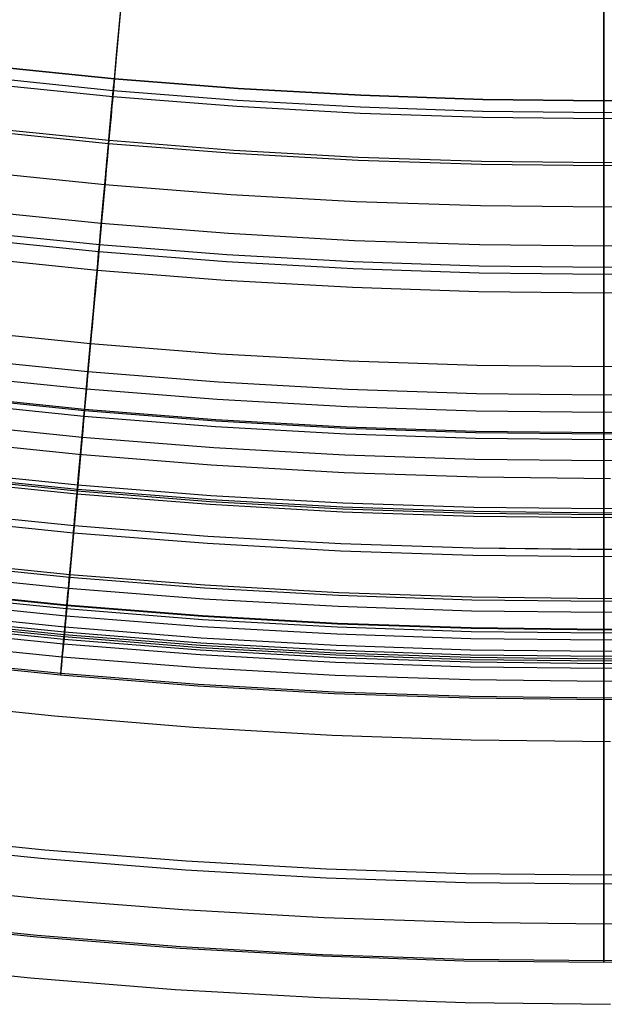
# Model space of a CAD drawing. Header units: millimetres. Extents: x -14 to 488, y -50 to 50.
# Tile 116 of 256: x 294.46 to 297.79, y -36.24 to -30.62. Entities that reach past the tile are written whole.
import ezdxf

# ---------------------------------------------------------------- set-up
doc = ezdxf.new("R2010")
doc.units = ezdxf.units.MM
doc.header["$MEASUREMENT"] = 0
doc.layers.add('Default', color=7, linetype='Continuous')

msp = doc.modelspace()

# ---------------------------------------------------------------- linework, layer by layer
at = {"layer": 'Default'}
for points in [[(298.4813, -31.0752), (297.7914, -31.0828), (297.1015, -31.0752), (296.4057, -31.0519), (295.7046, -31.0127), (294.9985, -30.9571), (294.288, -30.8848), (293.5736, -30.7953), (292.8559, -30.6885), (292.1355, -30.5639), (291.4129, -30.4213), (290.6888, -30.2605), (289.9639, -30.0811), (289.2387, -29.883), (288.514, -29.666), (287.7906, -29.43), (287.069, -29.1748), (286.35, -28.9005), (285.6344, -28.6068), (284.9229, -28.2939), (284.2162, -27.9617)], [(298.4813, -31.0734), (297.7914, -31.081), (297.1015, -31.0734), (296.4058, -31.0501), (295.7047, -31.0109), (294.9986, -30.9553), (294.2882, -30.883), (293.5739, -30.7936), (292.8562, -30.6867), (292.1358, -30.5622), (291.4133, -30.4196), (290.6892, -30.2587), (289.9643, -30.0794), (289.2392, -29.8813), (288.5146, -29.6643), (287.7911, -29.4283), (287.0696, -29.1732), (286.3506, -28.8988), (285.6351, -28.6052), (284.9236, -28.2922), (284.217, -27.9601)], [(298.4828, -31.1419), (297.7914, -31.1496), (297.1, -31.1419), (296.4028, -31.1186), (295.7001, -31.0793), (294.9925, -31.0236), (294.2805, -30.9511), (293.5646, -30.8615), (292.8453, -30.7544), (292.1233, -30.6296), (291.3992, -30.4867), (290.6736, -30.3255), (289.9471, -30.1457), (289.2203, -29.9472), (288.4941, -29.7297), (287.7691, -29.4932), (287.0459, -29.2375), (286.3254, -28.9625), (285.6083, -28.6682), (284.8952, -28.3547), (284.1871, -28.0218)], [(298.4836, -31.1765), (297.7914, -31.1842), (297.0992, -31.1765), (296.4012, -31.1532), (295.6978, -31.1138), (294.9894, -31.058), (294.2766, -30.9855), (293.5599, -30.8958), (292.8398, -30.7886), (292.117, -30.6636), (291.3921, -30.5205), (290.6657, -30.3591), (289.9383, -30.1792), (289.2108, -29.9804), (288.4838, -29.7628), (287.7579, -29.526), (287.034, -29.27), (286.3127, -28.9947), (285.5947, -28.7001), (284.8809, -28.3861), (284.172, -28.0529)], [(298.4895, -31.4456), (297.7914, -31.4533), (297.0933, -31.4456), (296.3892, -31.422), (295.6797, -31.3824), (294.9652, -31.3261), (294.2462, -31.2529), (293.5233, -31.1624), (292.7971, -31.0543), (292.0681, -30.9282), (291.3369, -30.7839), (290.6042, -30.6212), (289.8706, -30.4396), (289.1368, -30.2392), (288.4035, -30.0196), (287.6713, -29.7808), (286.9412, -29.5226), (286.2136, -29.2449), (285.4895, -28.9478), (284.7695, -28.6311), (284.0544, -28.295)], [(298.4892, -31.428), (297.7914, -31.4357), (297.0937, -31.428), (296.39, -31.4045), (295.6809, -31.3648), (294.9668, -31.3086), (294.2482, -31.2354), (293.5257, -31.145), (292.7999, -31.0369), (292.0713, -30.9109), (291.3405, -30.7667), (290.6082, -30.604), (289.875, -30.4226), (289.1416, -30.2223), (288.4087, -30.0028), (287.677, -29.7641), (286.9472, -29.5061), (286.2201, -29.2286), (285.4964, -28.9316), (284.7768, -28.6151), (284.0621, -28.2792)], [(298.4948, -31.6811), (297.7914, -31.689), (297.088, -31.6811), (296.3787, -31.6574), (295.6639, -31.6175), (294.944, -31.5608), (294.2197, -31.487), (293.4914, -31.3958), (292.7597, -31.2869), (292.0252, -31.1599), (291.2885, -31.0145), (290.5503, -30.8505), (289.8112, -30.6677), (289.0719, -30.4657), (288.3331, -30.2445), (287.5955, -30.0039), (286.8599, -29.7438), (286.1269, -29.464), (285.3973, -29.1646), (284.6719, -28.8456), (283.9515, -28.507)], [(298.4997, -31.9036), (297.7914, -31.9114), (297.0831, -31.9036), (296.3688, -31.8797), (295.6489, -31.8394), (294.924, -31.7824), (294.1946, -31.7081), (293.4612, -31.6163), (292.7243, -31.5066), (291.9847, -31.3787), (291.2429, -31.2323), (290.4995, -31.0672), (289.7552, -30.883), (289.0107, -30.6796), (288.2667, -30.4569), (287.5239, -30.2146), (286.7831, -29.9526), (286.045, -29.6709), (285.3103, -29.3694), (284.5798, -29.0481), (283.8544, -28.7071)], [(298.5024, -32.0251), (297.7914, -32.033), (297.0804, -32.0251), (296.3634, -32.0011), (295.6408, -31.9607), (294.9131, -31.9034), (294.1809, -31.8289), (293.4447, -31.7367), (292.705, -31.6266), (291.9626, -31.4982), (291.2179, -31.3513), (290.4717, -31.1855), (289.7246, -31.0006), (288.9773, -30.7965), (288.2304, -30.5729), (287.4848, -30.3296), (286.7412, -30.0667), (286.0002, -29.7839), (285.2628, -29.4813), (284.5295, -29.1588), (283.8013, -28.8165)], [(298.5033, -32.0649), (297.7914, -32.0728), (297.0795, -32.0649), (296.3616, -32.041), (295.6381, -32.0005), (294.9095, -31.9431), (294.1764, -31.8685), (293.4393, -31.7762), (292.6987, -31.6659), (291.9553, -31.5374), (291.2098, -31.3903), (290.4626, -31.2243), (289.7146, -31.0392), (288.9663, -30.8348), (288.2186, -30.6109), (287.472, -30.3674), (286.7274, -30.1041), (285.9856, -29.821), (285.2472, -29.5179), (284.513, -29.1951), (283.7839, -28.8523)], [(298.5057, -32.171), (297.7914, -32.179), (297.0772, -32.171), (296.3569, -32.147), (295.631, -32.1064), (294.9, -32.0488), (294.1644, -31.9739), (293.4249, -31.8813), (292.6819, -31.7707), (291.936, -31.6418), (291.188, -31.4941), (290.4384, -31.3276), (289.6878, -31.1419), (288.9371, -30.9368), (288.1869, -30.7122), (287.4379, -30.4679), (286.6908, -30.2037), (285.9465, -29.9196), (285.2057, -29.6156), (284.4691, -29.2917), (283.7375, -28.9478)], [(298.515, -32.5921), (297.7914, -32.6001), (297.0678, -32.5921), (296.3381, -32.5677), (295.6027, -32.5266), (294.8621, -32.4683), (294.117, -32.3924), (293.3677, -32.2986), (292.615, -32.1865), (291.8594, -32.0559), (291.1015, -31.9063), (290.3421, -31.7376), (289.5818, -31.5495), (288.8212, -31.3417), (288.0612, -31.1142), (287.3024, -30.8666), (286.5455, -30.599), (285.7915, -30.3112), (285.0409, -30.0032), (284.2947, -29.675)], [(298.5186, -32.7529), (297.7914, -32.7609), (297.0643, -32.7529), (296.3309, -32.7284), (295.5919, -32.687), (294.8477, -32.6284), (294.0988, -32.5522), (293.3459, -32.4579), (292.5895, -32.3453), (291.8301, -32.214), (291.0685, -32.0637), (290.3054, -31.8942), (289.5413, -31.7051), (288.777, -31.4963), (288.0132, -31.2676), (287.2506, -31.0189), (286.4901, -30.7499), (285.7323, -30.4607), (284.978, -30.1512), (284.2281, -29.8214)], [(298.5208, -32.8522), (297.7914, -32.8603), (297.062, -32.8522), (296.3265, -32.8276), (295.5852, -32.7861), (294.8388, -32.7273), (294.0876, -32.6509), (293.3324, -32.5563), (292.5737, -32.4434), (291.8121, -32.3117), (291.0482, -32.1609), (290.2827, -31.9909), (289.5163, -31.8012), (288.7496, -31.5918), (287.9835, -31.3624), (287.2187, -31.1129), (286.4558, -30.8432), (285.6957, -30.5531), (284.9392, -30.2426), (284.187, -29.9118)], [(298.5242, -33.0077), (297.7914, -33.0158), (297.0586, -33.0077), (296.3196, -32.983), (295.5748, -32.9413), (294.8248, -32.8823), (294.0701, -32.8054), (293.3113, -32.7105), (292.549, -32.597), (291.7837, -32.4646), (291.0162, -32.3132), (290.2471, -32.1423), (289.4771, -31.9518), (288.7068, -31.7414), (287.9371, -31.5109), (287.1686, -31.2602), (286.4021, -30.9892), (285.6385, -30.6977), (284.8783, -30.3858), (284.1226, -30.0534)], [(284.1368, -30.0222), (284.8918, -30.3542), (285.6511, -30.6658), (286.414, -30.9569), (287.1797, -31.2277), (287.9473, -31.4781), (288.7163, -31.7084), (289.4857, -31.9186), (290.255, -32.1089), (291.0233, -32.2796), (291.79, -32.4309), (292.5544, -32.5631), (293.316, -32.6764), (294.074, -32.7713), (294.8279, -32.8481), (295.5771, -32.9071), (296.3211, -32.9487), (297.0594, -32.9734), (297.7914, -32.9815), (298.5235, -32.9734)], [(298.5233, -32.9675), (297.7914, -32.9756), (297.0595, -32.9675), (296.3213, -32.9428), (295.5775, -32.9012), (294.8284, -32.8422), (294.0746, -32.7655), (293.3168, -32.6706), (292.5554, -32.5573), (291.7911, -32.4251), (291.0245, -32.2738), (290.2563, -32.1032), (289.4872, -31.9129), (288.7179, -31.7027), (287.9491, -31.4725), (287.1815, -31.2221), (286.416, -30.9514), (285.6533, -30.6603), (284.8941, -30.3488), (284.1393, -30.0168)], [(298.5269, -33.1282), (297.7914, -33.1364), (297.0559, -33.1282), (296.3142, -33.1035), (295.5667, -33.0616), (294.814, -33.0024), (294.0565, -32.9252), (293.295, -32.8299), (292.5298, -32.716), (291.7618, -32.5832), (290.9915, -32.4312), (290.2196, -32.2597), (289.4467, -32.0685), (288.6737, -31.8573), (287.9011, -31.626), (287.1298, -31.3744), (286.3605, -31.1024), (285.5941, -30.8098), (284.8312, -30.4968), (284.0727, -30.1632)], [(284.0504, -30.2457), (284.8186, -30.5841), (285.5952, -30.903), (286.348, -31.1905), (287.1076, -31.4597), (287.8736, -31.7103), (288.6453, -31.9424), (289.4225, -32.1557), (290.2046, -32.3501), (290.9912, -32.5255), (291.7818, -32.6818), (292.5308, -32.8116), (293.2827, -32.9241), (294.0368, -33.0195), (294.793, -33.0976), (295.5508, -33.1584), (296.3097, -33.2018), (297.0694, -33.2279), (297.8295, -33.2367)], [(284.0504, -30.2457), (284.8186, -30.5841), (285.5952, -30.903), (286.348, -31.1905), (287.1076, -31.4597), (287.8736, -31.7103), (288.6453, -31.9424), (289.4225, -32.1557), (290.2046, -32.3501), (290.9912, -32.5255), (291.7818, -32.6818), (292.5308, -32.8116), (293.2827, -32.9241), (294.0368, -33.0195), (294.793, -33.0976), (295.5508, -33.1584), (296.3097, -33.2018), (297.0694, -33.2279), (297.8295, -33.2367)], [(298.5337, -33.4364), (297.7914, -33.4447), (297.0491, -33.4364), (296.3004, -33.4114), (295.546, -33.3692), (294.7863, -33.3094), (294.0218, -33.2316), (293.2531, -33.1353), (292.4809, -33.0204), (291.7057, -32.8863), (290.9282, -32.7329), (290.1491, -32.5598), (289.3691, -32.3668), (288.5888, -32.1537), (287.8091, -31.9202), (287.0306, -31.6663), (286.2542, -31.3917), (285.4806, -31.0965), (284.7106, -30.7805), (283.9451, -30.4438)], [(298.5335, -33.4256), (297.7914, -33.4338), (297.0493, -33.4256), (296.3009, -33.4006), (295.5467, -33.3584), (294.7872, -33.2986), (294.023, -33.2207), (293.2546, -33.1246), (292.4826, -33.0096), (291.7077, -32.8756), (290.9305, -32.7223), (290.1516, -32.5492), (289.3718, -32.3563), (288.5918, -32.1432), (287.8123, -31.9098), (287.0341, -31.656), (286.258, -31.3815), (285.4846, -31.0864), (284.7149, -30.7705), (283.9496, -30.4339)], [(298.533, -33.4021), (297.7914, -33.4103), (297.0498, -33.4021), (296.302, -33.3771), (295.5483, -33.3349), (294.7893, -33.2752), (294.0256, -33.1974), (293.2578, -33.1013), (292.4863, -32.9865), (291.712, -32.8526), (290.9353, -32.6993), (290.157, -32.5264), (289.3777, -32.3336), (288.5983, -32.1207), (287.8193, -31.8874), (287.0417, -31.6337), (286.2661, -31.3595), (285.4932, -31.0645), (284.7241, -30.7489), (283.9593, -30.4125)], [(298.5341, -33.4528), (297.7914, -33.4611), (297.0487, -33.4528), (296.2997, -33.4278), (295.5449, -33.3856), (294.7848, -33.3257), (294.0199, -33.2478), (293.2509, -33.1516), (292.4783, -33.0365), (291.7027, -32.9024), (290.9249, -32.7489), (290.1454, -32.5758), (289.365, -32.3827), (288.5843, -32.1694), (287.8042, -31.9358), (287.0254, -31.6818), (286.2486, -31.4071), (285.4746, -31.1117), (284.7042, -30.7956), (283.9383, -30.4587)], [(298.5391, -33.6756), (297.7914, -33.6839), (297.0438, -33.6756), (296.2898, -33.6504), (295.5299, -33.6079), (294.7648, -33.5476), (293.9948, -33.4692), (293.2207, -33.3723), (292.4429, -33.2566), (291.6622, -33.1216), (290.8791, -32.967), (290.0945, -32.7927), (289.3088, -32.5983), (288.523, -32.3837), (287.7377, -32.1485), (286.9537, -31.8928), (286.1717, -31.6162), (285.3925, -31.3189), (284.6171, -31.0007), (283.846, -30.6616)], [(298.5381, -33.6344), (297.7914, -33.6427), (297.0447, -33.6344), (296.2916, -33.6093), (295.5327, -33.5668), (294.7685, -33.5066), (293.9995, -33.4283), (293.2263, -33.3315), (292.4494, -33.2159), (291.6697, -33.0811), (290.8876, -32.9267), (290.1039, -32.7526), (289.3192, -32.5585), (288.5343, -32.3441), (287.75, -32.1092), (286.9669, -31.8538), (286.1859, -31.5776), (285.4077, -31.2806), (284.6332, -30.9628), (283.8631, -30.6241)], [(298.5381, -33.6342), (297.7914, -33.6425), (297.0447, -33.6342), (296.2916, -33.609), (295.5327, -33.5665), (294.7685, -33.5064), (293.9995, -33.4281), (293.2263, -33.3313), (292.4495, -33.2156), (291.6697, -33.0808), (290.8877, -32.9265), (290.1039, -32.7524), (289.3193, -32.5582), (288.5344, -32.3438), (287.7501, -32.109), (286.967, -31.8535), (286.186, -31.5773), (285.4078, -31.2804), (284.6333, -30.9625), (283.8632, -30.6238)], [(298.5447, -33.9299), (297.7914, -33.9382), (297.0381, -33.9299), (296.2784, -33.9045), (295.5129, -33.8617), (294.7419, -33.8009), (293.9661, -33.722), (293.1862, -33.6243), (292.4025, -33.5077), (291.6159, -33.3716), (290.827, -33.216), (290.0364, -33.0403), (289.2448, -32.8445), (288.453, -32.6282), (287.6618, -32.3913), (286.8718, -32.1336), (286.0839, -31.855), (285.2989, -31.5554), (284.5176, -31.2347), (283.7407, -30.8931)], [(298.5444, -33.9141), (297.7914, -33.9224), (297.0385, -33.9141), (296.2791, -33.8887), (295.5139, -33.8459), (294.7433, -33.7852), (293.9679, -33.7063), (293.1883, -33.6087), (292.405, -33.4921), (291.6188, -33.3561), (290.8302, -33.2005), (290.04, -33.0249), (289.2488, -32.8292), (288.4574, -32.613), (287.6665, -32.3762), (286.8769, -32.1186), (286.0894, -31.8401), (285.3047, -31.5407), (284.5238, -31.2202), (283.7473, -30.8787)], [(298.5461, -33.9932), (297.7914, -34.0015), (297.0367, -33.9932), (296.2756, -33.9677), (295.5086, -33.9248), (294.7362, -33.864), (293.959, -33.7849), (293.1776, -33.687), (292.3925, -33.5702), (291.6044, -33.4339), (290.814, -33.2779), (290.0219, -33.1019), (289.2289, -32.9057), (288.4356, -32.689), (287.6429, -32.4517), (286.8515, -32.1935), (286.0621, -31.9144), (285.2756, -31.6142), (284.4928, -31.293), (283.7145, -30.9507)], [(298.5487, -34.1106), (297.7914, -34.119), (297.0341, -34.1106), (296.2704, -34.085), (295.5007, -34.042), (294.7257, -33.981), (293.9458, -33.9015), (293.1616, -33.8034), (292.3738, -33.6861), (291.583, -33.5494), (290.7899, -33.3928), (289.9951, -33.2163), (289.1993, -33.0194), (288.4033, -32.8019), (287.6078, -32.5638), (286.8137, -32.3047), (286.0216, -32.0246), (285.2324, -31.7234), (284.4469, -31.4011), (283.6659, -31.0576)], [(298.5483, -34.0926), (297.7914, -34.101), (297.0345, -34.0926), (296.2712, -34.0671), (295.5019, -34.0241), (294.7273, -33.9631), (293.9478, -33.8837), (293.1641, -33.7856), (292.3767, -33.6684), (291.5863, -33.5317), (290.7935, -33.3753), (289.9991, -33.1988), (289.2038, -33.002), (288.4082, -32.7847), (287.6132, -32.5467), (286.8194, -32.2877), (286.0278, -32.0078), (285.239, -31.7068), (284.4539, -31.3846), (283.6733, -31.0413)], [(298.5482, -34.0888), (297.7914, -34.0972), (297.0346, -34.0888), (296.2714, -34.0633), (295.5022, -34.0202), (294.7276, -33.9592), (293.9482, -33.8799), (293.1646, -33.7818), (292.3773, -33.6646), (291.587, -33.5279), (290.7943, -33.3715), (290, -33.1951), (289.2048, -32.9983), (288.4093, -32.781), (287.6143, -32.543), (286.8207, -32.2841), (286.0291, -32.0041), (285.2404, -31.7031), (284.4554, -31.381), (283.6749, -31.0377)], [(298.5496, -34.1509), (297.7914, -34.1593), (297.0332, -34.1509), (296.2686, -34.1254), (295.498, -34.0823), (294.722, -34.0212), (293.9412, -33.9417), (293.1561, -33.8434), (292.3674, -33.726), (291.5757, -33.5891), (290.7816, -33.4324), (289.9858, -33.2556), (289.1891, -33.0585), (288.3922, -32.8408), (287.5958, -32.6023), (286.8007, -32.3429), (286.0077, -32.0625), (285.2175, -31.761), (284.4311, -31.4382), (283.6492, -31.0943)], [(298.551, -34.2154), (297.7914, -34.2238), (297.0318, -34.2154), (296.2657, -34.1898), (295.4937, -34.1466), (294.7163, -34.0854), (293.934, -34.0057), (293.1474, -33.9072), (292.3572, -33.7896), (291.5639, -33.6524), (290.7684, -33.4954), (289.9711, -33.3183), (289.1729, -33.1208), (288.3745, -32.9027), (287.5765, -32.6638), (286.7799, -32.4039), (285.9854, -32.123), (285.1938, -31.8209), (284.4059, -31.4976), (283.6225, -31.153)], [(298.5526, -34.285), (297.7914, -34.2934), (297.0302, -34.285), (296.2626, -34.2593), (295.489, -34.216), (294.71, -34.1547), (293.9261, -34.0749), (293.138, -33.9762), (292.3461, -33.8583), (291.5513, -33.7209), (290.7541, -33.5636), (289.9552, -33.3861), (289.1554, -33.1882), (288.3553, -32.9696), (287.5558, -32.7302), (286.7576, -32.4699), (285.9614, -32.1883), (285.1682, -31.8856), (284.3787, -31.5616)], [(298.5523, -34.271), (297.7914, -34.2795), (297.0305, -34.271), (296.2632, -34.2454), (295.4899, -34.2021), (294.7112, -34.1408), (293.9277, -34.061), (293.1398, -33.9624), (292.3483, -33.8446), (291.5538, -33.7072), (290.7569, -33.5499), (289.9584, -33.3725), (289.1589, -33.1747), (288.3591, -32.9563), (287.5599, -32.717), (286.762, -32.4567), (285.9662, -32.1753), (285.1733, -31.8727), (284.3841, -31.5488)], [(298.552, -34.2579), (297.7914, -34.2664), (297.0308, -34.2579), (296.2638, -34.2323), (295.4908, -34.1891), (294.7124, -34.1278), (293.9292, -34.048), (293.1416, -33.9494), (292.3504, -33.8316), (291.5562, -33.6943), (290.7596, -33.5371), (289.9614, -33.3598), (289.1622, -33.162), (288.3627, -32.9437), (287.5638, -32.7045), (286.7662, -32.4443), (285.9707, -32.163), (285.1781, -31.8605), (284.3892, -31.5367)], [(298.5517, -34.2443), (297.7914, -34.2527), (297.0311, -34.2443), (296.2644, -34.2187), (295.4917, -34.1754), (294.7137, -34.1142), (293.9307, -34.0344), (293.1435, -33.9359), (292.3526, -33.8182), (291.5587, -33.6809), (290.7624, -33.5237), (289.9645, -33.3465), (289.1656, -33.1488), (288.3665, -32.9305), (287.5679, -32.6914), (286.7706, -32.4313), (285.9755, -32.1501), (285.1832, -31.8478), (284.3946, -31.5242)], [(298.5532, -34.3125), (297.7914, -34.3209), (297.0296, -34.3125), (296.2614, -34.2868), (295.4872, -34.2435), (294.7075, -34.1821), (293.923, -34.1022), (293.1342, -34.0035), (292.3418, -33.8855), (291.5463, -33.7479), (290.7484, -33.5905), (289.9489, -33.4129), (289.1484, -33.2148), (288.3477, -32.9961), (287.5476, -32.7565), (286.7487, -32.4959), (285.9519, -32.2142), (285.1581, -31.9112), (284.3679, -31.5869)], [(298.5548, -34.3861), (297.7914, -34.3946), (297.028, -34.3861), (296.2581, -34.3604), (295.4822, -34.317), (294.7009, -34.2555), (293.9147, -34.1754), (293.1242, -34.0765), (292.3301, -33.9582), (291.5329, -33.8204), (290.7333, -33.6626), (289.9321, -33.4846), (289.1299, -33.2861), (288.3275, -33.0669), (287.5256, -32.8268), (286.725, -32.5657), (285.9265, -32.2833), (285.1309, -31.9797), (284.3391, -31.6547)], [(298.5569, -34.481), (297.7914, -34.4895), (297.0259, -34.481), (296.2539, -34.4552), (295.4758, -34.4117), (294.6924, -34.35), (293.904, -34.2698), (293.1113, -34.1705), (292.315, -34.052), (291.5156, -33.9137), (290.7138, -33.7555), (289.9104, -33.577), (289.106, -33.378), (288.3013, -33.1582), (287.4972, -32.9174), (286.6944, -32.6556), (285.8938, -32.3724), (285.096, -32.068), (284.302, -31.7421)], [(298.5571, -34.4902), (297.7914, -34.4987), (297.0257, -34.4902), (296.2534, -34.4644), (295.4752, -34.4209), (294.6915, -34.3592), (293.903, -34.2789), (293.1101, -34.1796), (292.3135, -34.061), (291.5139, -33.9228), (290.7119, -33.7645), (289.9083, -33.586), (289.1037, -33.3869), (288.2988, -33.167), (287.4945, -32.9262), (286.6915, -32.6643), (285.8906, -32.3811), (285.0926, -32.0765), (284.2984, -31.7506)], [(284.2314, -31.9644), (285.043, -32.2977), (285.8299, -32.5982), (286.6238, -32.8795), (287.4242, -33.1415), (288.2309, -33.384), (289.0431, -33.6069), (289.8605, -33.8101), (290.6826, -33.9934), (291.5089, -34.1568), (292.2917, -34.2924), (293.0775, -34.41), (293.8657, -34.5097), (294.656, -34.5913), (295.4479, -34.6548), (296.2411, -34.7003), (297.0351, -34.7276), (297.8295, -34.7367)], [(284.2314, -31.9644), (285.043, -32.2977), (285.8299, -32.5982), (286.6238, -32.8795), (287.4242, -33.1415), (288.2309, -33.384), (289.0431, -33.6069), (289.8605, -33.8101), (290.6826, -33.9934), (291.5089, -34.1568), (292.2917, -34.2924), (293.0775, -34.41), (293.8657, -34.5097), (294.656, -34.5913), (295.4479, -34.6548), (296.2411, -34.7003), (297.0351, -34.7276), (297.8295, -34.7367)], [(298.5794, -35.4913), (297.7914, -35.5), (297.0035, -35.4913), (296.2088, -35.4647), (295.408, -35.4199), (294.6016, -35.3564), (293.7901, -35.2738), (292.9742, -35.1716), (292.1545, -35.0496), (291.3317, -34.9073), (290.5065, -34.7445), (289.6795, -34.5608), (288.8515, -34.3559), (288.0233, -34.1297), (287.1956, -33.8818), (286.3693, -33.6123), (285.5452, -33.3209), (284.724, -33.0075), (283.9067, -32.6721)], [(298.5805, -35.5426), (297.7914, -35.5514), (297.0023, -35.5426), (296.2065, -35.516), (295.4046, -35.4711), (294.597, -35.4075), (293.7843, -35.3248), (292.9673, -35.2225), (292.1464, -35.1003), (291.3224, -34.9578), (290.4959, -34.7947), (289.6677, -34.6108), (288.8386, -34.4056), (288.0092, -34.179), (287.1803, -33.9309), (286.3528, -33.6609), (285.5275, -33.3691), (284.7051, -33.0552), (283.8867, -32.7194)], [(298.5856, -35.7702), (297.7914, -35.7791), (296.9973, -35.7702), (296.1964, -35.7435), (295.3893, -35.6983), (294.5765, -35.6343), (293.7587, -35.5511), (292.9364, -35.4481), (292.1102, -35.3251), (291.2809, -35.1817), (290.4492, -35.0176), (289.6157, -34.8324), (288.7812, -34.626), (287.9465, -34.3979), (287.1123, -34.1482), (286.2795, -33.8765), (285.4489, -33.5828), (284.6213, -33.2669), (283.7976, -32.9289)], [(298.5904, -35.9899), (297.7914, -35.9987), (296.9924, -35.9899), (296.1866, -35.9629), (295.3745, -35.9175), (294.5568, -35.8531), (293.7339, -35.7693), (292.9066, -35.6658), (292.0753, -35.542), (291.241, -35.3977), (290.4041, -35.2326), (289.5655, -35.0463), (288.7259, -34.8386), (287.8861, -34.6091), (287.0468, -34.3578), (286.2089, -34.0845), (285.3732, -33.789), (284.5405, -33.4712), (283.7117, -33.1311)], [(298.5902, -35.9807), (297.7914, -35.9895), (296.9926, -35.9807), (296.187, -35.9538), (295.3751, -35.9083), (294.5576, -35.844), (293.7349, -35.7602), (292.9078, -35.6567), (292.0768, -35.5329), (291.2426, -35.3887), (290.406, -35.2236), (289.5676, -35.0373), (288.7282, -34.8297), (287.8886, -34.6003), (287.0495, -34.3491), (286.2118, -34.0758), (285.3763, -33.7803), (284.5439, -33.4626), (283.7153, -33.1226)], [(283.6442, -33.3447), (284.4909, -33.6924), (285.3117, -34.0058), (286.1399, -34.2993), (286.9749, -34.5726), (287.8164, -34.8256), (288.6637, -35.0581), (289.5164, -35.2701), (290.374, -35.4614), (291.2359, -35.6317), (292.0526, -35.7732), (292.8722, -35.8959), (293.6945, -35.9999), (294.5189, -36.085), (295.3451, -36.1513), (296.1725, -36.1987), (297.0008, -36.2272), (297.8295, -36.2367)]]:
    msp.add_lwpolyline(points, dxfattribs=at)
for points in [[(297.7914, -26.1308, 111.3119), (297.7914, -30.8493, 84.3518), (297.7914, -32.4271, 73.7057), (297.7914, -33.584, 64.687), (297.7914, -34.3948, 57.0991), (297.7914, -34.9344, 50.7457), (297.7914, -35.5, 40.9564), (297.7914, -35.7791, 33.3543), (297.7914, -35.8038, 31.5056), (297.7914, -35.7926, 30.9369), (297.7914, -35.7812, 30.6621), (297.7914, -35.7654, 30.3937), (297.7914, -35.7447, 30.1321), (297.7914, -35.7186, 29.8772), (297.7914, -35.6867, 29.6292), (297.7914, -35.6485, 29.3882), (297.7914, -35.6035, 29.1545), (297.7914, -35.5784, 29.0403), (297.7914, -35.5514, 28.928), (297.7914, -35.5224, 28.8176), (297.7914, -35.4916, 28.7091), (297.7914, -35.459, 28.6024), (297.7914, -35.4246, 28.4977), (297.7914, -35.3884, 28.3949), (297.7914, -35.3506, 28.2941), (297.7914, -35.3112, 28.1953), (297.7914, -35.2702, 28.0985), (297.7914, -35.2276, 28.0038), (297.7914, -35.1836, 27.9111), (297.7914, -35.1381, 27.8204), (297.7914, -35.0913, 27.7319), (297.7914, -35.0431, 27.6455), (297.7914, -34.9936, 27.5612), (297.7914, -34.9429, 27.4791), (297.7914, -34.891, 27.3992), (297.7914, -34.8379, 27.3215), (297.7914, -34.7838, 27.246), (297.7914, -34.7286, 27.1728), (297.7914, -34.6724, 27.1018), (297.7914, -34.6152, 27.0331), (297.7914, -34.5572, 26.9667), (297.7914, -34.4983, 26.9027), (297.7914, -34.4387, 26.841), (297.7914, -34.3782, 26.7817), (297.7914, -34.3171, 26.7248), (297.7914, -34.2553, 26.6704), (297.7914, -34.1929, 26.6183), (297.7914, -34.1299, 26.5688), (297.7914, -34.0665, 26.5217), (297.7914, -34.0026, 26.4771), (297.7914, -33.9382, 26.435), (297.7914, -33.8773, 26.3978), (297.7914, -33.8156, 26.3627), (297.7914, -33.7529, 26.3297), (297.7914, -33.7211, 26.314), (297.7914, -33.6888, 26.2989), (297.7914, -33.6561, 26.2842), (297.7914, -33.6228, 26.27), (297.7914, -33.5891, 26.2562), (297.7914, -33.5547, 26.243), (297.7914, -33.5197, 26.2302), (297.7914, -33.484, 26.2179), (297.7914, -33.3834, 26.1861), (297.7914, -33.3569, 26.177), (297.7914, -33.3308, 26.1672), (297.7914, -33.3052, 26.1567), (297.7914, -33.2801, 26.1456), (297.7914, -33.2554, 26.1339), (297.7914, -33.2312, 26.1216), (297.7914, -33.2074, 26.1086), (297.7914, -33.1841, 26.095), (297.7914, -33.1612, 26.0808), (297.7914, -33.1388, 26.0661), (297.7914, -33.1169, 26.0507), (297.7914, -33.0954, 26.0348), (297.7914, -33.0743, 26.0183), (297.7914, -33.0537, 26.0013), (297.7914, -33.0335, 25.9837), (297.7914, -33.0138, 25.9656), (297.7914, -32.9945, 25.947), (297.7914, -32.9757, 25.9278), (297.7914, -32.9573, 25.9082), (297.7914, -32.9394, 25.888), (297.7914, -32.9219, 25.8674), (297.7914, -32.9049, 25.8463), (297.7914, -32.8883, 25.8247), (297.7914, -32.8721, 25.8027), (297.7914, -32.8564, 25.7802), (297.7914, -32.8411, 25.7573), (297.7914, -32.8263, 25.7339), (297.7914, -32.8119, 25.7102), (297.7914, -32.7979, 25.686), (297.7914, -32.7844, 25.6614), (297.7914, -32.7713, 25.6364), (297.7914, -32.7587, 25.6111), (297.7914, -32.7465, 25.5854), (297.7914, -32.7347, 25.5593), (297.7914, -32.7234, 25.5328), (297.7914, -32.7125, 25.5061), (297.7914, -32.702, 25.4789), (297.7914, -32.692, 25.4515), (297.7914, -32.6824, 25.4237), (297.7914, -32.6645, 25.3673), (297.7914, -32.6484, 25.3097), (297.7914, -32.6339, 25.251), (297.7914, -32.6212, 25.1914), (297.7914, -32.6102, 25.1308), (297.7914, -32.6009, 25.0694), (297.7914, -32.5933, 25.0072), (297.7914, -32.5874, 24.9442), (297.7914, -32.5831, 24.8807), (297.7914, -32.5806, 24.8166), (297.7914, -32.5797, 24.7521), (297.7914, -32.5806, 24.6871), (297.7914, -32.583, 24.6219), (297.7914, -32.5872, 24.5564), (297.7914, -32.593, 24.4907), (297.7914, -32.6005, 24.4249), (297.7914, -32.6096, 24.3591), (297.7914, -32.6204, 24.2933), (297.7914, -32.6328, 24.2277), (297.7914, -32.6468, 24.1623), (297.7914, -32.6625, 24.0972), (297.7914, -32.6798, 24.0324), (297.7914, -32.6987, 23.9681), (297.7914, -32.7192, 23.9042), (297.7914, -32.7413, 23.841), (297.7914, -32.7651, 23.7784), (297.7914, -32.7904, 23.7165), (297.7914, -32.8174, 23.6555), (297.7914, -32.8459, 23.5953), (297.7914, -32.876, 23.5361), (297.7914, -32.9077, 23.478), (297.7914, -32.9409, 23.4209), (297.7914, -32.9758, 23.365), (297.7914, -33.0122, 23.3104), (297.7914, -33.0501, 23.2572), (297.7914, -33.0896, 23.2053), (297.7914, -33.1307, 23.1549), (297.7914, -33.1733, 23.1061), (297.7914, -33.1952, 23.0823), (297.7914, -33.2174, 23.059), (297.7914, -33.2401, 23.036), (297.7914, -33.2631, 23.0135), (297.7914, -33.2865, 22.9914), (297.7914, -33.3103, 22.9698), (297.7914, -33.3345, 22.9487), (297.7914, -33.3591, 22.928), (297.7914, -33.384, 22.9079), (297.7914, -33.4093, 22.8882), (297.7914, -33.435, 22.869), (297.7914, -33.5051, 22.8188), (297.7914, -33.5486, 22.7862), (297.7914, -33.5914, 22.7528), (297.7914, -33.6337, 22.7184), (297.7914, -33.6755, 22.683), (297.7914, -33.7169, 22.6467), (297.7914, -33.7985, 22.571), (297.7914, -33.8792, 22.4913), (297.7914, -33.9591, 22.4075), (297.7914, -34.0389, 22.3195), (297.7914, -34.119, 22.2272), (297.7914, -34.2007, 22.1289), (297.7914, -34.283, 22.0254), (297.7914, -34.3656, 21.9159), (297.7914, -34.4483, 21.7997), (297.7914, -34.5308, 21.6761), (297.7914, -34.6131, 21.5444), (297.7914, -34.6949, 21.4039), (297.7914, -34.7759, 21.2538), (297.7914, -34.8561, 21.0935), (297.7914, -34.9351, 20.9221), (297.7914, -35.0129, 20.7391), (297.7914, -35.0891, 20.5436), (297.7914, -35.1636, 20.335), (297.7914, -35.2362, 20.1125), (297.7914, -35.3068, 19.8754), (297.7914, -35.375, 19.623), (297.7914, -35.4407, 19.3546), (297.7914, -35.5037, 19.0695), (297.7914, -35.5638, 18.7669), (297.7914, -35.6208, 18.4462), (297.7914, -35.6745, 18.1065), (297.7914, -35.7247, 17.7473), (297.7914, -35.8137, 16.9671), (297.7914, -35.8863, 16.0998), (297.7914, -35.9409, 15.1397), (297.7914, -35.9758, 14.0812), (297.7914, -35.9987, 6.8575), (297.7914, -35.9968, 6.6488), (297.7914, -35.991, 6.4432), (297.7914, -35.9812, 6.2407), (297.7914, -35.9675, 6.0413), (297.7914, -35.9499, 5.845), (297.7914, -35.9284, 5.6519), (297.7914, -35.903, 5.4619), (297.7914, -35.8736, 5.275), (297.7914, -35.8403, 5.0912), (297.7914, -35.8032, 4.9107), (297.7914, -35.7621, 4.7332), (297.7914, -35.717, 4.559), (297.7914, -35.6681, 4.3879), (297.7914, -35.6153, 4.2199), (297.7914, -35.5586, 4.0552), (297.7914, -35.4979, 3.8936), (297.7914, -35.4334, 3.7353), (297.7914, -35.365, 3.5801), (297.7914, -35.2926, 3.4281), (297.7914, -35.2164, 3.2793), (297.7914, -35.1363, 3.1338), (297.7914, -35.0522, 2.9915), (297.7914, -34.9643, 2.8524), (297.7914, -34.8725, 2.7165), (297.7914, -34.7768, 2.5839), (297.7914, -34.6772, 2.4545), (297.7914, -34.5737, 2.3283), (297.7914, -34.4664, 2.2055), (297.7914, -34.3551, 2.0858), (297.7914, -34.24, 1.9695), (297.7914, -34.121, 1.8564), (297.7914, -33.9981, 1.7466), (297.7914, -33.8713, 1.6401), (297.7914, -33.7407, 1.5369), (297.7914, -33.6061, 1.437), (297.7914, -33.4677, 1.3403), (297.7914, -33.3255, 1.247), (297.7914, -33.1793, 1.157), (297.7914, -33.0293, 1.0704), (297.7914, -32.8754, 0.987), (297.7914, -32.7177, 0.907), (297.7914, -32.5561, 0.8303), (297.7914, -32.3906, 0.757), (297.7914, -32.2213, 0.687), (297.7914, -32.0481, 0.6204), (297.7914, -31.8711, 0.5571), (297.7914, -31.6902, 0.4972), (297.7914, -31.5054, 0.4407), (297.7914, -31.3168, 0.3875), (297.7914, -31.1243, 0.3378), (297.7914, -30.928, 0.2914), (297.7914, -30.7279, 0.2485), (297.7914, -30.5239, 0.2089)], [(295.1544, -29.2288, 84.2455), (295.0132, -30.7938, 73.662), (294.9095, -31.9431, 64.6938), (294.836, -32.7576, 57.0709), (294.7872, -33.2986, 50.6988), (294.7362, -33.864, 40.8885), (294.7112, -34.1408, 33.3186), (294.7091, -34.1651, 31.5171), (294.71, -34.1547, 30.987), (294.7109, -34.1442, 30.7366), (294.7122, -34.1299, 30.4965), (294.7139, -34.1117, 30.267), (294.7159, -34.0896, 30.0486), (294.7182, -34.0634, 29.8417), (294.721, -34.033, 29.6466), (294.7225, -34.0162, 29.5536), (294.7241, -33.9983, 29.4637), (294.7258, -33.9793, 29.3769), (294.7276, -33.9592, 29.2934), (294.7295, -33.938, 29.2124), (294.7316, -33.9155, 29.1332), (294.7337, -33.8918, 29.056), (294.736, -33.867, 28.9806), (294.7383, -33.8412, 28.9071), (294.7407, -33.8144, 28.8356), (294.7432, -33.7867, 28.766), (294.7458, -33.7581, 28.6984), (294.7484, -33.7287, 28.6328), (294.7511, -33.6986, 28.5692), (294.7539, -33.6679, 28.5076), (294.7567, -33.6365, 28.448), (294.7596, -33.6046, 28.3905), (294.7625, -33.5723, 28.3351), (294.7655, -33.5395, 28.2818), (294.7685, -33.5064, 28.2306), (294.7715, -33.473, 28.1816), (294.7745, -33.4394, 28.1347), (294.7776, -33.4057, 28.0899), (294.7806, -33.372, 28.0473), (294.7836, -33.3384, 28.0068), (294.7867, -33.305, 27.9685), (294.7896, -33.2719, 27.9323), (294.7926, -33.2392, 27.8982), (294.7955, -33.2069, 27.8663), (294.7984, -33.1752, 27.8366), (294.8012, -33.1442, 27.8089), (294.8039, -33.1139, 27.7835), (294.8065, -33.0845, 27.7602), (294.8091, -33.056, 27.739), (294.8116, -33.0286, 27.72), (294.8128, -33.0153, 27.7112), (294.816, -32.9802, 27.6896), (294.8177, -32.9614, 27.6786), (294.8184, -32.9528, 27.6738), (294.8192, -32.9445, 27.6694), (294.8199, -32.9365, 27.6653), (294.8206, -32.9285, 27.6615), (294.8214, -32.9204, 27.6579), (294.8221, -32.9121, 27.6544), (294.8229, -32.9033, 27.651), (294.8237, -32.894, 27.6475), (294.8256, -32.8731, 27.6402), (294.8279, -32.8481, 27.6319)], [(297.7914, -29.3475, 84.2455), (297.7914, -30.9189, 73.662), (297.7914, -32.0728, 64.6938), (297.7914, -32.8907, 57.0709), (297.7914, -33.4338, 50.6988), (297.7914, -34.0015, 40.8885), (297.7914, -34.2795, 33.3186), (297.7914, -34.3039, 31.5171), (297.7914, -34.2934, 30.987), (297.7914, -34.2829, 30.7366), (297.7914, -34.2685, 30.4965), (297.7914, -34.2503, 30.267), (297.7914, -34.228, 30.0486), (297.7914, -34.2017, 29.8417), (297.7914, -34.1712, 29.6466), (297.7914, -34.1543, 29.5536), (297.7914, -34.1364, 29.4637), (297.7914, -34.1173, 29.3769), (297.7914, -34.0972, 29.2934), (297.7914, -34.0758, 29.2124), (297.7914, -34.0532, 29.1332), (297.7914, -34.0294, 29.056), (297.7914, -34.0046, 28.9806), (297.7914, -33.9786, 28.9071), (297.7914, -33.9517, 28.8356), (297.7914, -33.9239, 28.766), (297.7914, -33.8952, 28.6984), (297.7914, -33.8657, 28.6328), (297.7914, -33.8355, 28.5692), (297.7914, -33.8046, 28.5076), (297.7914, -33.7731, 28.448), (297.7914, -33.7411, 28.3905), (297.7914, -33.7086, 28.3351), (297.7914, -33.6757, 28.2818), (297.7914, -33.6425, 28.2306), (297.7914, -33.6089, 28.1816), (297.7914, -33.5752, 28.1347), (297.7914, -33.5414, 28.0899), (297.7914, -33.5075, 28.0473), (297.7914, -33.4738, 28.0068), (297.7914, -33.4403, 27.9685), (297.7914, -33.407, 27.9323), (297.7914, -33.3742, 27.8982), (297.7914, -33.3418, 27.8663), (297.7914, -33.3099, 27.8366), (297.7914, -33.2788, 27.8089), (297.7914, -33.2484, 27.7835), (297.7914, -33.2189, 27.7602), (297.7914, -33.1903, 27.739), (297.7914, -33.1628, 27.72), (297.7914, -33.1494, 27.7112), (297.7914, -33.1142, 27.6896), (297.7914, -33.0952, 27.6786), (297.7914, -33.0866, 27.6738), (297.7914, -33.0783, 27.6694), (297.7914, -33.0703, 27.6653), (297.7914, -33.0622, 27.6615), (297.7914, -33.0541, 27.6579), (297.7914, -33.0457, 27.6544), (297.7914, -33.0369, 27.651), (297.7914, -33.0276, 27.6475), (297.7914, -33.0066, 27.6402), (297.7914, -32.9815, 27.6319)], [(294.8279, -32.8481, 27.6319), (294.8339, -32.7814, 27.6112), (294.8398, -32.7156, 27.5885), (294.8457, -32.6505, 27.5639), (294.8515, -32.5864, 27.5375), (294.8572, -32.5231, 27.5093), (294.8628, -32.4609, 27.4795), (294.8683, -32.3996, 27.448), (294.8738, -32.3395, 27.4149), (294.8791, -32.2805, 27.3804), (294.8843, -32.2226, 27.3444), (294.8894, -32.166, 27.307), (294.8944, -32.1107, 27.2683), (294.8993, -32.0568, 27.2284), (294.904, -32.0042, 27.1873), (294.9086, -31.953, 27.145), (294.9131, -31.9034, 27.1017), (294.9174, -31.8553, 27.0575), (294.9216, -31.8087, 27.0123), (294.9257, -31.7637, 26.9662), (294.9296, -31.7202, 26.9194), (294.9334, -31.6781, 26.8719), (294.9371, -31.6375, 26.8237), (294.9406, -31.5984, 26.7749), (294.944, -31.5608, 26.7256), (294.9473, -31.5245, 26.6759), (294.9504, -31.4897, 26.6258), (294.9534, -31.4562, 26.5753), (294.9563, -31.4241, 26.5245), (294.9591, -31.3933, 26.4734), (294.9618, -31.3638, 26.422), (294.9643, -31.3356, 26.3705), (294.9668, -31.3086, 26.3188), (294.9691, -31.2828, 26.267), (294.9713, -31.2582, 26.215), (294.9734, -31.2347, 26.163), (294.9755, -31.2124, 26.1109), (294.9774, -31.1911, 26.0586), (294.9792, -31.171, 26.0063), (294.9809, -31.1519, 25.954), (294.9825, -31.1339, 25.9016), (294.9855, -31.1008, 25.7967), (294.9882, -31.0715, 25.6917), (294.9905, -31.0458, 25.5867), (294.9925, -31.0236, 25.4818), (294.9942, -31.0046, 25.3771), (294.9956, -30.9888, 25.2726), (294.9968, -30.976, 25.1682), (294.9977, -30.9663, 25.064), (294.9983, -30.9594, 24.96), (294.9986, -30.9553, 24.8562), (294.9988, -30.954, 24.7525), (294.9986, -30.9553, 24.6491), (294.9983, -30.9592, 24.5458), (294.9977, -30.9657, 24.4427), (294.9969, -30.9748, 24.3399), (294.9958, -30.9863, 24.2373), (294.9946, -31.0005, 24.1349), (294.9931, -31.0171, 24.0328), (294.9913, -31.0363, 23.931), (294.9894, -31.058, 23.8295), (294.9872, -31.0823, 23.7283), (294.9848, -31.1091, 23.6274), (294.9821, -31.1385, 23.527), (294.9792, -31.1705, 23.4269), (294.9761, -31.2052, 23.3273), (294.9727, -31.2427, 23.2281), (294.9691, -31.283, 23.1295), (294.9652, -31.3261, 23.0315), (294.961, -31.3721, 22.934), (294.9566, -31.421, 22.8373), (294.9519, -31.473, 22.7413), (294.947, -31.5282, 22.6463), (294.9417, -31.5866, 22.5522), (294.9361, -31.6484, 22.4592), (294.9302, -31.7136, 22.3674), (294.924, -31.7824, 22.2769), (294.9175, -31.8547, 22.1879), (294.9106, -31.9308, 22.1004), (294.9071, -31.9702, 22.0573), (294.9034, -32.0106, 22.0148), (294.8997, -32.0519, 21.9727), (294.8959, -32.0942, 21.9312), (294.892, -32.1375, 21.8903), (294.888, -32.1817, 21.8499), (294.8839, -32.227, 21.8102), (294.8797, -32.2732, 21.7712), (294.8755, -32.3204, 21.7328), (294.8711, -32.3687, 21.6951), (294.8667, -32.4179, 21.6582), (294.8605, -32.4865, 21.6089), (294.8588, -32.5051, 21.5949), (294.8571, -32.5241, 21.58), (294.8553, -32.5436, 21.5641), (294.8535, -32.5637, 21.547), (294.8517, -32.5845, 21.5286), (294.8477, -32.6284, 21.4878), (294.8434, -32.6759, 21.4406), (294.8388, -32.7273, 21.3865), (294.8338, -32.7828, 21.3251), (294.8284, -32.8422, 21.2559), (294.8229, -32.9036, 21.1817), (294.8175, -32.9634, 21.1064), (294.8122, -33.022, 21.0288), (294.807, -33.0797, 20.9477), (294.8018, -33.137, 20.8617), (294.7967, -33.1941, 20.7696), (294.7915, -33.2515, 20.6701), (294.7863, -33.3094, 20.5619), (294.781, -33.3681, 20.4437), (294.7756, -33.4276, 20.3146), (294.7702, -33.4875, 20.1733), (294.7648, -33.5476, 20.0188), (294.7593, -33.6078, 19.85), (294.7539, -33.6676, 19.666), (294.7486, -33.7269, 19.4661), (294.7433, -33.7852, 19.2492), (294.7382, -33.8423, 19.0146), (294.7332, -33.8979, 18.7616), (294.7283, -33.9516, 18.4896), (294.7237, -34.0032, 18.1978), (294.7192, -34.0524, 17.8856), (294.715, -34.0988, 17.5523), (294.7075, -34.1821, 16.8199), (294.7013, -34.2508, 15.9953), (294.6966, -34.303, 15.073), (294.6936, -34.3367, 14.0477), (294.6915, -34.3592, 6.8571), (294.6917, -34.3575, 6.6768), (294.6921, -34.3526, 6.5005), (294.6929, -34.3443, 6.328), (294.6939, -34.3327, 6.1595), (294.6953, -34.318, 5.995), (294.6969, -34.3002, 5.8344), (294.6988, -34.2793, 5.6777), (294.7009, -34.2555, 5.5249), (294.7033, -34.2286, 5.3761), (294.706, -34.1989, 5.2312), (294.7089, -34.1663, 5.0901), (294.7121, -34.131, 4.9527), (294.7156, -34.093, 4.8191), (294.7192, -34.0523, 4.6892), (294.7231, -34.0089, 4.5629), (294.7273, -33.9631, 4.4401), (294.7316, -33.9148, 4.3209), (294.7362, -33.8639, 4.2051), (294.741, -33.8106, 4.0926), (294.7461, -33.7548, 3.9832), (294.7513, -33.6965, 3.8769), (294.7568, -33.6357, 3.7736), (294.7625, -33.5724, 3.6731), (294.7685, -33.5066, 3.5754), (294.7746, -33.4383, 3.4802), (294.781, -33.3674, 3.3876), (294.7877, -33.2938, 3.2975), (294.7946, -33.2175, 3.2097), (294.8017, -33.1382, 3.1242), (294.8091, -33.056, 3.0408), (294.8168, -32.9707, 2.9595), (294.8248, -32.8823, 2.8803), (294.8331, -32.7906, 2.803), (294.8416, -32.6956, 2.7276), (294.8505, -32.597, 2.6541), (294.8597, -32.495, 2.5825), (294.8693, -32.3892, 2.5129), (294.8792, -32.2797, 2.4451), (294.8894, -32.1662, 2.3794), (294.9, -32.0488, 2.3155), (294.911, -31.9273, 2.2536), (294.9223, -31.8016, 2.1937), (294.934, -31.6717, 2.1359), (294.9461, -31.5375, 2.0801), (294.9586, -31.399, 2.0266), (294.9715, -31.2562, 1.9753), (294.9848, -31.1089, 1.9264), (294.9985, -30.9571, 1.8798), (295.0126, -30.8008, 1.8356), (295.0271, -30.6399, 1.7939), (295.042, -30.4745, 1.7548)], [(297.7914, -32.9815, 27.6319), (297.7914, -32.9146, 27.6112), (297.7914, -32.8485, 27.5885), (297.7914, -32.7832, 27.5639), (297.7914, -32.7187, 27.5375), (297.7914, -32.6552, 27.5093), (297.7914, -32.5927, 27.4795), (297.7914, -32.5312, 27.448), (297.7914, -32.4708, 27.4149), (297.7914, -32.4116, 27.3804), (297.7914, -32.3535, 27.3444), (297.7914, -32.2967, 27.307), (297.7914, -32.2411, 27.2683), (297.7914, -32.187, 27.2284), (297.7914, -32.1342, 27.1873), (297.7914, -32.0828, 27.145), (297.7914, -32.033, 27.1017), (297.7914, -31.9847, 27.0575), (297.7914, -31.9379, 27.0123), (297.7914, -31.8927, 26.9662), (297.7914, -31.849, 26.9194), (297.7914, -31.8068, 26.8719), (297.7914, -31.766, 26.8237), (297.7914, -31.7268, 26.7749), (297.7914, -31.689, 26.7256), (297.7914, -31.6526, 26.6759), (297.7914, -31.6176, 26.6258), (297.7914, -31.584, 26.5753), (297.7914, -31.5517, 26.5245), (297.7914, -31.5208, 26.4734), (297.7914, -31.4912, 26.422), (297.7914, -31.4628, 26.3705), (297.7914, -31.4357, 26.3188), (297.7914, -31.4098, 26.267), (297.7914, -31.3851, 26.215), (297.7914, -31.3616, 26.163), (297.7914, -31.3391, 26.1109), (297.7914, -31.3178, 26.0586), (297.7914, -31.2976, 26.0063), (297.7914, -31.2784, 25.954), (297.7914, -31.2603, 25.9016), (297.7914, -31.2271, 25.7967), (297.7914, -31.1977, 25.6917), (297.7914, -31.1719, 25.5867), (297.7914, -31.1496, 25.4818), (297.7914, -31.1305, 25.3771), (297.7914, -31.1147, 25.2726), (297.7914, -31.1018, 25.1682), (297.7914, -31.092, 25.064), (297.7914, -31.0851, 24.96), (297.7914, -31.081, 24.8562), (297.7914, -31.0797, 24.7525), (297.7914, -31.081, 24.6491), (297.7914, -31.085, 24.5458), (297.7914, -31.0915, 24.4427), (297.7914, -31.1006, 24.3399), (297.7914, -31.1122, 24.2373), (297.7914, -31.1264, 24.1349), (297.7914, -31.1431, 24.0328), (297.7914, -31.1624, 23.931), (297.7914, -31.1842, 23.8295), (297.7914, -31.2085, 23.7283), (297.7914, -31.2354, 23.6274), (297.7914, -31.2649, 23.527), (297.7914, -31.2971, 23.4269), (297.7914, -31.332, 23.3273), (297.7914, -31.3696, 23.2281), (297.7914, -31.41, 23.1295), (297.7914, -31.4533, 23.0315), (297.7914, -31.4995, 22.934), (297.7914, -31.5486, 22.8373), (297.7914, -31.6009, 22.7413), (297.7914, -31.6563, 22.6463), (297.7914, -31.7149, 22.5522), (297.7914, -31.777, 22.4592), (297.7914, -31.8424, 22.3674), (297.7914, -31.9114, 22.2769), (297.7914, -31.9841, 22.1879), (297.7914, -32.0605, 22.1004), (297.7914, -32.1, 22.0573), (297.7914, -32.1406, 22.0148), (297.7914, -32.1821, 21.9727), (297.7914, -32.2246, 21.9312), (297.7914, -32.268, 21.8903), (297.7914, -32.3124, 21.8499), (297.7914, -32.3578, 21.8102), (297.7914, -32.4043, 21.7712), (297.7914, -32.4517, 21.7328), (297.7914, -32.5001, 21.6951), (297.7914, -32.5496, 21.6582), (297.7914, -32.6185, 21.6089), (297.7914, -32.6371, 21.5949), (297.7914, -32.6562, 21.58), (297.7914, -32.6758, 21.5641), (297.7914, -32.696, 21.547), (297.7914, -32.7169, 21.5286), (297.7914, -32.7609, 21.4878), (297.7914, -32.8086, 21.4406), (297.7914, -32.8603, 21.3865), (297.7914, -32.916, 21.3251), (297.7914, -32.9756, 21.2559), (297.7914, -33.0372, 21.1817), (297.7914, -33.0973, 21.1064), (297.7914, -33.1561, 21.0288), (297.7914, -33.2141, 20.9477), (297.7914, -33.2716, 20.8617), (297.7914, -33.3289, 20.7696), (297.7914, -33.3865, 20.6701), (297.7914, -33.4447, 20.5619), (297.7914, -33.5037, 20.4437), (297.7914, -33.5633, 20.3146), (297.7914, -33.6235, 20.1733), (297.7914, -33.6839, 20.0188), (297.7914, -33.7443, 19.85), (297.7914, -33.8044, 19.666), (297.7914, -33.8639, 19.4661), (297.7914, -33.9224, 19.2492), (297.7914, -33.9798, 19.0146), (297.7914, -34.0356, 18.7616), (297.7914, -34.0895, 18.4896), (297.7914, -34.1413, 18.1978), (297.7914, -34.1907, 17.8856), (297.7914, -34.2373, 17.5523), (297.7914, -34.3209, 16.8199), (297.7914, -34.39, 15.9953), (297.7914, -34.4424, 15.073), (297.7914, -34.4762, 14.0477), (297.7914, -34.4987, 6.8571), (297.7914, -34.4971, 6.6768), (297.7914, -34.4921, 6.5005), (297.7914, -34.4838, 6.328), (297.7914, -34.4722, 6.1595), (297.7914, -34.4574, 5.995), (297.7914, -34.4395, 5.8344), (297.7914, -34.4186, 5.6777), (297.7914, -34.3946, 5.5249), (297.7914, -34.3676, 5.3761), (297.7914, -34.3378, 5.2312), (297.7914, -34.3051, 5.0901), (297.7914, -34.2696, 4.9527), (297.7914, -34.2314, 4.8191), (297.7914, -34.1906, 4.6892), (297.7914, -34.1471, 4.5629), (297.7914, -34.101, 4.4401), (297.7914, -34.0525, 4.3209), (297.7914, -34.0015, 4.2051), (297.7914, -33.9479, 4.0926), (297.7914, -33.8919, 3.9832), (297.7914, -33.8334, 3.8769), (297.7914, -33.7723, 3.7736), (297.7914, -33.7088, 3.6731), (297.7914, -33.6427, 3.5754), (297.7914, -33.5741, 3.4802), (297.7914, -33.5029, 3.3876), (297.7914, -33.4291, 3.2975), (297.7914, -33.3524, 3.2097), (297.7914, -33.2728, 3.1242), (297.7914, -33.1903, 3.0408), (297.7914, -33.1046, 2.9595), (297.7914, -33.0158, 2.8803), (297.7914, -32.9238, 2.803), (297.7914, -32.8283, 2.7276), (297.7914, -32.7294, 2.6541), (297.7914, -32.6269, 2.5825), (297.7914, -32.5208, 2.5129), (297.7914, -32.4108, 2.4451), (297.7914, -32.2969, 2.3794), (297.7914, -32.179, 2.3155), (297.7914, -32.0569, 2.2536), (297.7914, -31.9308, 2.1937), (297.7914, -31.8003, 2.1359), (297.7914, -31.6656, 2.0801), (297.7914, -31.5266, 2.0266), (297.7914, -31.3831, 1.9753), (297.7914, -31.2352, 1.9264), (297.7914, -31.0828, 1.8798), (297.7914, -30.9259, 1.8356), (297.7914, -30.7644, 1.7939), (297.7914, -30.5983, 1.7548)]]:
    msp.add_polyline3d(points, dxfattribs=at)

doc.saveas('drawing.dxf')
